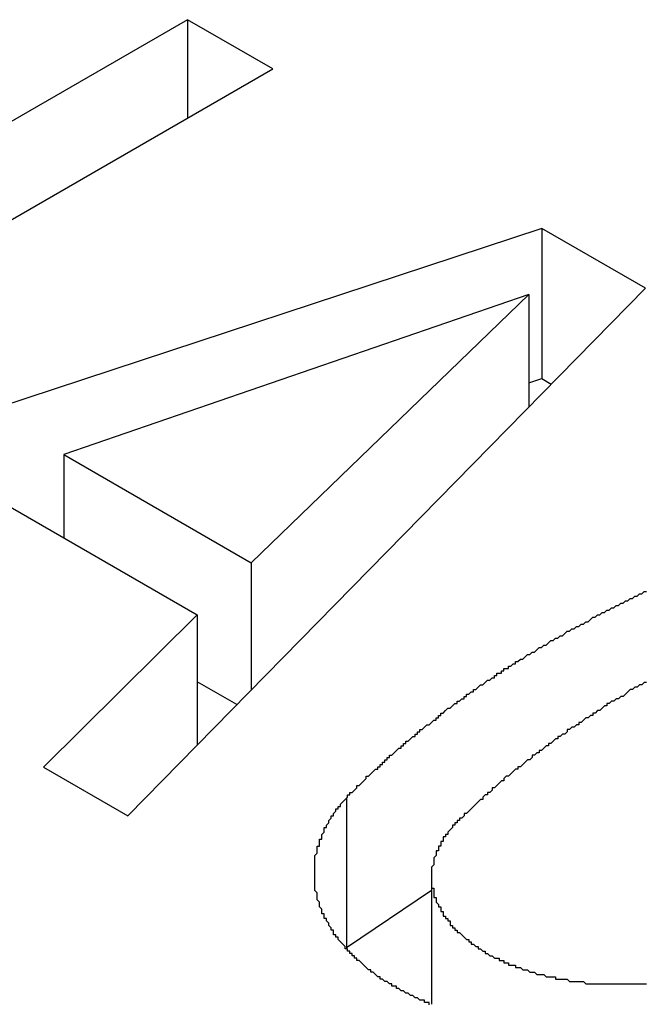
# Model space of a CAD drawing. Extents: x 9.3 to 31.1, y 5.1 to 19.6.
# Tile 121 of 132: x 29.2789 to 29.3057, y 18.9354 to 18.9776. Entities that reach past the tile are written whole.
import ezdxf

# ---------------------------------------------------------------- set-up
doc = ezdxf.new("R2010")
doc.units = 0
doc.layers.get('0').update_dxf_attribs({"linetype": 'CONTINUOUS'})

msp = doc.modelspace()

# ---------------------------------------------------------------- linework, layer by layer
at = {"color": 7, "linetype": 'CONTINUOUS'}
for p, q in [((29.286048, 18.977586), (29.255244, 18.959803)), ((29.289702, 18.975477), (29.286048, 18.977586)), ((29.286048, 18.977586), (29.286048, 18.973368)), ((29.258898, 18.957694), (29.289702, 18.975477)), ((29.301227, 18.968645), (29.262191, 18.955793)), ((29.305652, 18.966091), (29.301227, 18.968645)), ((29.301227, 18.968645), (29.301227, 18.962216)), ((29.300663, 18.965824), (29.280759, 18.958968)), ((29.283493, 18.943496), (29.305652, 18.966091)), ((29.288786, 18.954334), (29.300663, 18.965824)), ((29.300663, 18.965824), (29.300663, 18.961003)), ((29.300663, 18.96203), (29.301227, 18.962216)), ((29.301227, 18.962216), (29.301626, 18.961985)), ((29.280759, 18.958968), (29.280759, 18.955405)), ((29.280759, 18.958968), (29.288786, 18.954334)), ((29.27685, 18.957662), (29.286472, 18.952107)), ((29.288786, 18.954334), (29.288786, 18.948893)), ((29.286472, 18.952107), (29.279891, 18.945575)), ((29.286472, 18.952107), (29.286472, 18.946534)), ((29.288167, 18.948262), (29.286472, 18.94924)), ((29.279891, 18.945575), (29.283493, 18.943496)), ((29.292861, 18.944278), (29.292861, 18.937849)), ((29.296503, 18.940899), (29.296503, 18.935439)), ((29.296503, 18.940302), (29.292861, 18.937849))]:
    msp.add_line(p, q, dxfattribs=at)
at = {"color": 7}
for points in [[(29.2929, 18.9443, 0), (29.2929, 18.9443, 0), (29.2929, 18.9444, 0), (29.293, 18.9444, 0), (29.293, 18.9445, 0), (29.2931, 18.9445, 0), (29.2931, 18.9445, 0), (29.2932, 18.9446, 0), (29.2932, 18.9446, 0), (29.2933, 18.9447, 0), (29.2933, 18.9447, 0), (29.2933, 18.9448, 0), (29.2934, 18.9448, 0), (29.2934, 18.9448, 0), (29.2935, 18.9449, 0), (29.2935, 18.9449, 0), (29.2936, 18.945, 0), (29.2936, 18.945, 0), (29.2937, 18.9451, 0), (29.2937, 18.9451, 0), (29.2937, 18.9452, 0), (29.2938, 18.9452, 0), (29.2938, 18.9452, 0), (29.2939, 18.9453, 0), (29.2939, 18.9453, 0), (29.294, 18.9454, 0), (29.294, 18.9454, 0), (29.2941, 18.9455, 0), (29.2941, 18.9455, 0), (29.2942, 18.9455, 0), (29.2942, 18.9456, 0), (29.2943, 18.9456, 0), (29.2943, 18.9457, 0), (29.2944, 18.9457, 0), (29.2944, 18.9458, 0), (29.2944, 18.9458, 0), (29.2945, 18.9458, 0), (29.2945, 18.9459, 0), (29.2946, 18.9459, 0), (29.2946, 18.946, 0), (29.2947, 18.946, 0), (29.2947, 18.9461, 0), (29.2948, 18.9461, 0), (29.2948, 18.9461, 0), (29.2949, 18.9462, 0), (29.2949, 18.9462, 0), (29.295, 18.9463, 0), (29.295, 18.9463, 0), (29.2951, 18.9464, 0), (29.2951, 18.9464, 0), (29.2952, 18.9464, 0), (29.2952, 18.9465, 0), (29.2953, 18.9465, 0), (29.2953, 18.9466, 0), (29.2954, 18.9466, 0), (29.2954, 18.9467, 0), (29.2955, 18.9467, 0), (29.2955, 18.9467, 0), (29.2956, 18.9468, 0), (29.2956, 18.9468, 0), (29.2957, 18.9469, 0), (29.2957, 18.9469, 0), (29.2958, 18.9469, 0), (29.2958, 18.947, 0), (29.2959, 18.947, 0), (29.2959, 18.9471, 0), (29.296, 18.9471, 0), (29.296, 18.9472, 0), (29.2961, 18.9472, 0), (29.2961, 18.9472, 0), (29.2962, 18.9473, 0), (29.2962, 18.9473, 0), (29.2963, 18.9474, 0), (29.2963, 18.9474, 0), (29.2964, 18.9474, 0), (29.2965, 18.9475, 0), (29.2965, 18.9475, 0), (29.2966, 18.9476, 0), (29.2966, 18.9476, 0), (29.2967, 18.9476, 0), (29.2967, 18.9477, 0), (29.2968, 18.9477, 0), (29.2968, 18.9478, 0), (29.2969, 18.9478, 0), (29.2969, 18.9479, 0), (29.297, 18.9479, 0), (29.297, 18.9479, 0), (29.2971, 18.948, 0), (29.2971, 18.948, 0), (29.2972, 18.9481, 0), (29.2973, 18.9481, 0), (29.2973, 18.9481, 0), (29.2974, 18.9482, 0), (29.2974, 18.9482, 0), (29.2975, 18.9483, 0), (29.2975, 18.9483, 0), (29.2976, 18.9483, 0), (29.2976, 18.9484, 0), (29.2977, 18.9484, 0), (29.2978, 18.9485, 0), (29.2978, 18.9485, 0), (29.2979, 18.9485, 0), (29.2979, 18.9486, 0), (29.298, 18.9486, 0), (29.298, 18.9487, 0), (29.2981, 18.9487, 0), (29.2981, 18.9487, 0), (29.2982, 18.9488, 0), (29.2983, 18.9488, 0), (29.2983, 18.9489, 0), (29.2984, 18.9489, 0), (29.2984, 18.9489, 0), (29.2985, 18.949, 0), (29.2985, 18.949, 0), (29.2986, 18.9491, 0), (29.2987, 18.9491, 0), (29.2987, 18.9491, 0), (29.2988, 18.9492, 0), (29.2988, 18.9492, 0), (29.2989, 18.9493, 0), (29.2989, 18.9493, 0), (29.299, 18.9493, 0), (29.2991, 18.9494, 0), (29.2991, 18.9494, 0), (29.2992, 18.9494, 0), (29.2992, 18.9495, 0), (29.2993, 18.9495, 0), (29.2993, 18.9496, 0), (29.2994, 18.9496, 0), (29.2995, 18.9496, 0), (29.2995, 18.9497, 0), (29.2996, 18.9497, 0), (29.2996, 18.9498, 0), (29.2997, 18.9498, 0), (29.2998, 18.9498, 0), (29.2998, 18.9499, 0), (29.2999, 18.9499, 0), (29.2999, 18.9499, 0), (29.3, 18.95, 0), (29.3001, 18.95, 0), (29.3001, 18.9501, 0), (29.3002, 18.9501, 0), (29.3002, 18.9501, 0), (29.3003, 18.9502, 0), (29.3004, 18.9502, 0), (29.3004, 18.9502, 0), (29.3005, 18.9503, 0), (29.3005, 18.9503, 0), (29.3006, 18.9504, 0), (29.3007, 18.9504, 0), (29.3007, 18.9504, 0), (29.3008, 18.9505, 0), (29.3008, 18.9505, 0), (29.3009, 18.9505, 0), (29.301, 18.9506, 0), (29.301, 18.9506, 0), (29.3011, 18.9507, 0), (29.3012, 18.9507, 0), (29.3012, 18.9507, 0), (29.3013, 18.9508, 0), (29.3013, 18.9508, 0), (29.3014, 18.9508, 0), (29.3015, 18.9509, 0), (29.3015, 18.9509, 0), (29.3016, 18.951, 0), (29.3017, 18.951, 0), (29.3017, 18.951, 0), (29.3018, 18.9511, 0), (29.3018, 18.9511, 0), (29.3019, 18.9511, 0), (29.302, 18.9512, 0), (29.302, 18.9512, 0), (29.3021, 18.9512, 0), (29.3022, 18.9513, 0), (29.3022, 18.9513, 0), (29.3023, 18.9514, 0), (29.3024, 18.9514, 0), (29.3024, 18.9514, 0), (29.3025, 18.9515, 0), (29.3025, 18.9515, 0), (29.3026, 18.9515, 0), (29.3027, 18.9516, 0), (29.3027, 18.9516, 0), (29.3028, 18.9516, 0), (29.3029, 18.9517, 0), (29.3029, 18.9517, 0), (29.303, 18.9517, 0), (29.3031, 18.9518, 0), (29.3031, 18.9518, 0), (29.3032, 18.9518, 0), (29.3033, 18.9519, 0), (29.3033, 18.9519, 0), (29.3034, 18.952, 0), (29.3035, 18.952, 0), (29.3035, 18.952, 0), (29.3036, 18.9521, 0), (29.3036, 18.9521, 0), (29.3037, 18.9521, 0), (29.3038, 18.9522, 0), (29.3038, 18.9522, 0), (29.3039, 18.9522, 0), (29.304, 18.9523, 0), (29.304, 18.9523, 0), (29.3041, 18.9523, 0), (29.3042, 18.9524, 0), (29.3042, 18.9524, 0), (29.3043, 18.9524, 0), (29.3044, 18.9525, 0), (29.3044, 18.9525, 0), (29.3045, 18.9525, 0), (29.3046, 18.9526, 0), (29.3046, 18.9526, 0), (29.3047, 18.9526, 0), (29.3048, 18.9527, 0), (29.3048, 18.9527, 0), (29.3049, 18.9527, 0), (29.305, 18.9528, 0), (29.305, 18.9528, 0), (29.3051, 18.9528, 0), (29.3052, 18.9529, 0), (29.3053, 18.9529, 0), (29.3053, 18.9529, 0), (29.3054, 18.953, 0), (29.3055, 18.953, 0), (29.3055, 18.953, 0), (29.3056, 18.9531, 0), (29.3057, 18.9531, 0)], [(29.3057, 18.9492, 0), (29.3056, 18.9492, 0), (29.3055, 18.9491, 0), (29.3054, 18.9491, 0), (29.3053, 18.949, 0), (29.3052, 18.949, 0), (29.3051, 18.9489, 0), (29.305, 18.9489, 0), (29.3049, 18.9488, 0), (29.3048, 18.9487, 0), (29.3048, 18.9487, 0), (29.3047, 18.9486, 0), (29.3046, 18.9486, 0), (29.3045, 18.9485, 0), (29.3044, 18.9485, 0), (29.3043, 18.9484, 0), (29.3042, 18.9484, 0), (29.3041, 18.9483, 0), (29.304, 18.9483, 0), (29.304, 18.9482, 0), (29.3039, 18.9482, 0), (29.3038, 18.9481, 0), (29.3037, 18.948, 0), (29.3036, 18.948, 0), (29.3035, 18.9479, 0), (29.3034, 18.9479, 0), (29.3034, 18.9478, 0), (29.3033, 18.9478, 0), (29.3032, 18.9477, 0), (29.3031, 18.9477, 0), (29.303, 18.9476, 0), (29.3029, 18.9475, 0), (29.3028, 18.9475, 0), (29.3028, 18.9474, 0), (29.3027, 18.9474, 0), (29.3026, 18.9473, 0), (29.3025, 18.9473, 0), (29.3024, 18.9472, 0), (29.3023, 18.9472, 0), (29.3023, 18.9471, 0), (29.3022, 18.947, 0), (29.3021, 18.947, 0), (29.302, 18.9469, 0), (29.3019, 18.9469, 0), (29.3019, 18.9468, 0), (29.3018, 18.9468, 0), (29.3017, 18.9467, 0), (29.3016, 18.9466, 0), (29.3015, 18.9466, 0), (29.3015, 18.9465, 0), (29.3014, 18.9465, 0), (29.3013, 18.9464, 0), (29.3012, 18.9463, 0), (29.3011, 18.9463, 0), (29.3011, 18.9462, 0), (29.301, 18.9462, 0), (29.3009, 18.9461, 0), (29.3008, 18.9461, 0), (29.3008, 18.946, 0), (29.3007, 18.9459, 0), (29.3006, 18.9459, 0), (29.3005, 18.9458, 0), (29.3005, 18.9458, 0), (29.3004, 18.9457, 0), (29.3003, 18.9456, 0), (29.3002, 18.9456, 0), (29.3002, 18.9455, 0), (29.3001, 18.9455, 0), (29.3, 18.9454, 0), (29.2999, 18.9453, 0), (29.2999, 18.9453, 0), (29.2998, 18.9452, 0), (29.2997, 18.9452, 0), (29.2996, 18.9451, 0), (29.2996, 18.945, 0), (29.2995, 18.945, 0), (29.2994, 18.9449, 0), (29.2994, 18.9449, 0), (29.2993, 18.9448, 0), (29.2992, 18.9447, 0), (29.2991, 18.9447, 0), (29.2991, 18.9446, 0), (29.299, 18.9445, 0), (29.2989, 18.9445, 0), (29.2989, 18.9444, 0), (29.2988, 18.9444, 0), (29.2987, 18.9443, 0), (29.2987, 18.9442, 0), (29.2986, 18.9442, 0), (29.2985, 18.9441, 0), (29.2985, 18.9441, 0), (29.2984, 18.944, 0), (29.2983, 18.9439, 0), (29.2983, 18.9439, 0), (29.2982, 18.9438, 0), (29.2981, 18.9437, 0), (29.2981, 18.9437, 0), (29.298, 18.9436, 0), (29.2979, 18.9436, 0), (29.2979, 18.9435, 0), (29.2978, 18.9434, 0), (29.2977, 18.9434, 0), (29.2977, 18.9433, 0)], [(29.2964, 18.9354, 0), (29.2964, 18.9355, 0), (29.2963, 18.9355, 0), (29.2962, 18.9355, 0), (29.2962, 18.9356, 0), (29.2961, 18.9356, 0), (29.296, 18.9356, 0), (29.296, 18.9356, 0), (29.2959, 18.9357, 0), (29.2958, 18.9357, 0), (29.2958, 18.9357, 0), (29.2957, 18.9358, 0), (29.2956, 18.9358, 0), (29.2956, 18.9358, 0), (29.2955, 18.9359, 0), (29.2954, 18.9359, 0), (29.2954, 18.9359, 0), (29.2953, 18.936, 0), (29.2953, 18.936, 0), (29.2952, 18.936, 0), (29.2951, 18.9361, 0), (29.2951, 18.9361, 0), (29.295, 18.9361, 0), (29.295, 18.9362, 0), (29.2949, 18.9362, 0), (29.2948, 18.9362, 0), (29.2948, 18.9363, 0), (29.2947, 18.9363, 0), (29.2947, 18.9363, 0), (29.2946, 18.9364, 0), (29.2946, 18.9364, 0), (29.2945, 18.9364, 0), (29.2944, 18.9365, 0), (29.2944, 18.9365, 0), (29.2943, 18.9365, 0), (29.2943, 18.9366, 0), (29.2942, 18.9366, 0), (29.2942, 18.9366, 0), (29.2941, 18.9367, 0), (29.2941, 18.9367, 0), (29.294, 18.9368, 0), (29.294, 18.9368, 0), (29.2939, 18.9368, 0), (29.2939, 18.9369, 0), (29.2938, 18.9369, 0), (29.2938, 18.9369, 0), (29.2937, 18.937, 0), (29.2937, 18.937, 0), (29.2936, 18.9371, 0), (29.2936, 18.9371, 0), (29.2936, 18.9371, 0), (29.2935, 18.9372, 0), (29.2935, 18.9372, 0), (29.2934, 18.9373, 0), (29.2934, 18.9373, 0), (29.2933, 18.9373, 0), (29.2933, 18.9374, 0), (29.2932, 18.9374, 0), (29.2932, 18.9375, 0), (29.2932, 18.9375, 0), (29.2931, 18.9375, 0), (29.2931, 18.9376, 0), (29.293, 18.9376, 0), (29.293, 18.9377, 0), (29.293, 18.9377, 0), (29.2929, 18.9377, 0), (29.2929, 18.9378, 0), (29.2928, 18.9378, 0), (29.2928, 18.9379, 0), (29.2928, 18.9379, 0), (29.2927, 18.938, 0), (29.2927, 18.938, 0), (29.2927, 18.938, 0), (29.2926, 18.9381, 0), (29.2926, 18.9381, 0), (29.2925, 18.9382, 0), (29.2925, 18.9382, 0), (29.2925, 18.9383, 0), (29.2924, 18.9383, 0), (29.2924, 18.9384, 0), (29.2924, 18.9384, 0), (29.2923, 18.9384, 0), (29.2923, 18.9385, 0), (29.2923, 18.9385, 0), (29.2923, 18.9386, 0), (29.2922, 18.9386, 0), (29.2922, 18.9387, 0), (29.2922, 18.9387, 0), (29.2921, 18.9388, 0), (29.2921, 18.9388, 0), (29.2921, 18.9389, 0), (29.2921, 18.9389, 0), (29.292, 18.939, 0), (29.292, 18.939, 0), (29.292, 18.939, 0), (29.292, 18.9391, 0), (29.2919, 18.9391, 0), (29.2919, 18.9392, 0), (29.2919, 18.9392, 0), (29.2919, 18.9393, 0), (29.2918, 18.9393, 0), (29.2918, 18.9394, 0), (29.2918, 18.9394, 0), (29.2918, 18.9395, 0), (29.2918, 18.9395, 0), (29.2917, 18.9396, 0), (29.2917, 18.9396, 0), (29.2917, 18.9397, 0), (29.2917, 18.9397, 0), (29.2917, 18.9398, 0), (29.2917, 18.9398, 0), (29.2916, 18.9399, 0), (29.2916, 18.9399, 0), (29.2916, 18.94, 0), (29.2916, 18.94, 0), (29.2916, 18.9401, 0), (29.2916, 18.9401, 0), (29.2916, 18.9402, 0), (29.2916, 18.9402, 0), (29.2915, 18.9403, 0), (29.2915, 18.9403, 0), (29.2915, 18.9404, 0), (29.2915, 18.9404, 0), (29.2915, 18.9405, 0), (29.2915, 18.9405, 0), (29.2915, 18.9406, 0), (29.2915, 18.9406, 0), (29.2915, 18.9407, 0), (29.2915, 18.9407, 0), (29.2915, 18.9408, 0), (29.2915, 18.9408, 0), (29.2915, 18.9409, 0), (29.2915, 18.9409, 0), (29.2915, 18.941, 0), (29.2915, 18.941, 0), (29.2915, 18.9411, 0), (29.2915, 18.9411, 0), (29.2915, 18.9412, 0), (29.2915, 18.9412, 0), (29.2915, 18.9413, 0), (29.2915, 18.9413, 0), (29.2915, 18.9414, 0), (29.2915, 18.9414, 0), (29.2915, 18.9415, 0), (29.2915, 18.9415, 0), (29.2915, 18.9416, 0), (29.2915, 18.9416, 0), (29.2915, 18.9417, 0), (29.2915, 18.9417, 0), (29.2915, 18.9418, 0), (29.2915, 18.9418, 0), (29.2916, 18.9419, 0), (29.2916, 18.9419, 0), (29.2916, 18.942, 0), (29.2916, 18.942, 0), (29.2916, 18.942, 0), (29.2916, 18.9421, 0), (29.2916, 18.9421, 0), (29.2916, 18.9422, 0), (29.2917, 18.9422, 0), (29.2917, 18.9423, 0), (29.2917, 18.9423, 0), (29.2917, 18.9424, 0), (29.2917, 18.9424, 0), (29.2917, 18.9425, 0), (29.2918, 18.9425, 0), (29.2918, 18.9426, 0), (29.2918, 18.9426, 0), (29.2918, 18.9427, 0), (29.2918, 18.9427, 0), (29.2919, 18.9428, 0), (29.2919, 18.9428, 0), (29.2919, 18.9429, 0), (29.2919, 18.9429, 0), (29.2919, 18.943, 0), (29.292, 18.943, 0), (29.292, 18.9431, 0), (29.292, 18.9431, 0), (29.292, 18.9431, 0), (29.2921, 18.9432, 0), (29.2921, 18.9432, 0), (29.2921, 18.9433, 0), (29.2921, 18.9433, 0), (29.2922, 18.9434, 0), (29.2922, 18.9434, 0), (29.2922, 18.9435, 0), (29.2923, 18.9435, 0), (29.2923, 18.9436, 0), (29.2923, 18.9436, 0), (29.2923, 18.9436, 0), (29.2924, 18.9437, 0), (29.2924, 18.9437, 0), (29.2924, 18.9438, 0), (29.2925, 18.9438, 0), (29.2925, 18.9439, 0), (29.2925, 18.9439, 0), (29.2926, 18.9439, 0), (29.2926, 18.944, 0), (29.2926, 18.944, 0), (29.2927, 18.9441, 0), (29.2927, 18.9441, 0), (29.2928, 18.9442, 0), (29.2928, 18.9442, 0), (29.2928, 18.9442, 0), (29.2929, 18.9443, 0)], [(29.2977, 18.9433, 0), (29.2976, 18.9433, 0), (29.2976, 18.9432, 0), (29.2976, 18.9432, 0), (29.2975, 18.9432, 0), (29.2975, 18.9431, 0), (29.2975, 18.9431, 0), (29.2974, 18.9431, 0), (29.2974, 18.943, 0), (29.2974, 18.943, 0), (29.2974, 18.943, 0), (29.2973, 18.9429, 0), (29.2973, 18.9429, 0), (29.2973, 18.9429, 0), (29.2972, 18.9428, 0), (29.2972, 18.9428, 0), (29.2972, 18.9428, 0), (29.2972, 18.9427, 0), (29.2971, 18.9427, 0), (29.2971, 18.9427, 0), (29.2971, 18.9426, 0), (29.2971, 18.9426, 0), (29.297, 18.9426, 0), (29.297, 18.9425, 0), (29.297, 18.9425, 0), (29.297, 18.9424, 0), (29.297, 18.9424, 0), (29.2969, 18.9424, 0), (29.2969, 18.9423, 0), (29.2969, 18.9423, 0), (29.2969, 18.9423, 0), (29.2969, 18.9422, 0), (29.2968, 18.9422, 0), (29.2968, 18.9422, 0), (29.2968, 18.9421, 0), (29.2968, 18.9421, 0), (29.2968, 18.942, 0), (29.2967, 18.942, 0), (29.2967, 18.942, 0), (29.2967, 18.9419, 0), (29.2967, 18.9419, 0), (29.2967, 18.9418, 0), (29.2967, 18.9418, 0), (29.2967, 18.9418, 0), (29.2966, 18.9417, 0), (29.2966, 18.9417, 0), (29.2966, 18.9416, 0), (29.2966, 18.9416, 0), (29.2966, 18.9416, 0), (29.2966, 18.9415, 0), (29.2966, 18.9415, 0), (29.2966, 18.9414, 0), (29.2966, 18.9414, 0), (29.2966, 18.9414, 0), (29.2965, 18.9413, 0), (29.2965, 18.9413, 0), (29.2965, 18.9412, 0), (29.2965, 18.9412, 0), (29.2965, 18.9412, 0), (29.2965, 18.9411, 0), (29.2965, 18.9411, 0), (29.2965, 18.941, 0), (29.2965, 18.941, 0), (29.2965, 18.941, 0), (29.2965, 18.9409, 0), (29.2965, 18.9409, 0), (29.2965, 18.9408, 0), (29.2965, 18.9408, 0), (29.2965, 18.9408, 0), (29.2965, 18.9407, 0), (29.2965, 18.9407, 0), (29.2965, 18.9406, 0), (29.2965, 18.9406, 0), (29.2965, 18.9406, 0), (29.2965, 18.9405, 0), (29.2965, 18.9405, 0), (29.2965, 18.9404, 0), (29.2966, 18.9404, 0), (29.2966, 18.9404, 0), (29.2966, 18.9403, 0), (29.2966, 18.9403, 0), (29.2966, 18.9402, 0), (29.2966, 18.9402, 0), (29.2966, 18.9401, 0), (29.2966, 18.9401, 0), (29.2966, 18.9401, 0), (29.2966, 18.94, 0), (29.2967, 18.94, 0), (29.2967, 18.9399, 0), (29.2967, 18.9399, 0), (29.2967, 18.9399, 0), (29.2967, 18.9398, 0), (29.2967, 18.9398, 0), (29.2968, 18.9397, 0), (29.2968, 18.9397, 0), (29.2968, 18.9397, 0), (29.2968, 18.9396, 0), (29.2968, 18.9396, 0), (29.2969, 18.9396, 0), (29.2969, 18.9395, 0), (29.2969, 18.9395, 0), (29.2969, 18.9394, 0), (29.2969, 18.9394, 0), (29.297, 18.9394, 0), (29.297, 18.9393, 0), (29.297, 18.9393, 0), (29.297, 18.9392, 0), (29.2971, 18.9392, 0), (29.2971, 18.9392, 0), (29.2971, 18.9391, 0), (29.2971, 18.9391, 0), (29.2972, 18.9391, 0), (29.2972, 18.939, 0), (29.2972, 18.939, 0), (29.2973, 18.939, 0), (29.2973, 18.9389, 0), (29.2973, 18.9389, 0), (29.2973, 18.9388, 0), (29.2974, 18.9388, 0), (29.2974, 18.9388, 0), (29.2974, 18.9387, 0), (29.2975, 18.9387, 0), (29.2975, 18.9387, 0), (29.2975, 18.9386, 0), (29.2976, 18.9386, 0), (29.2976, 18.9386, 0), (29.2976, 18.9385, 0), (29.2977, 18.9385, 0), (29.2977, 18.9385, 0), (29.2978, 18.9384, 0), (29.2978, 18.9384, 0), (29.2978, 18.9384, 0), (29.2979, 18.9383, 0), (29.2979, 18.9383, 0), (29.2979, 18.9383, 0), (29.298, 18.9382, 0), (29.298, 18.9382, 0), (29.2981, 18.9382, 0), (29.2981, 18.9381, 0), (29.2981, 18.9381, 0), (29.2982, 18.9381, 0), (29.2982, 18.938, 0), (29.2983, 18.938, 0), (29.2983, 18.938, 0), (29.2983, 18.938, 0), (29.2984, 18.9379, 0), (29.2984, 18.9379, 0), (29.2985, 18.9379, 0), (29.2985, 18.9378, 0), (29.2985, 18.9378, 0), (29.2986, 18.9378, 0), (29.2986, 18.9378, 0), (29.2987, 18.9377, 0), (29.2987, 18.9377, 0), (29.2988, 18.9377, 0), (29.2988, 18.9376, 0), (29.2989, 18.9376, 0), (29.2989, 18.9376, 0), (29.2989, 18.9376, 0), (29.299, 18.9375, 0), (29.299, 18.9375, 0), (29.2991, 18.9375, 0), (29.2991, 18.9375, 0), (29.2992, 18.9374, 0), (29.2992, 18.9374, 0), (29.2993, 18.9374, 0), (29.2993, 18.9374, 0), (29.2994, 18.9374, 0), (29.2994, 18.9373, 0), (29.2995, 18.9373, 0), (29.2995, 18.9373, 0), (29.2996, 18.9373, 0), (29.2996, 18.9372, 0), (29.2997, 18.9372, 0), (29.2997, 18.9372, 0), (29.2998, 18.9372, 0), (29.2998, 18.9371, 0), (29.2999, 18.9371, 0), (29.3, 18.9371, 0), (29.3, 18.9371, 0), (29.3001, 18.9371, 0), (29.3001, 18.937, 0), (29.3002, 18.937, 0), (29.3002, 18.937, 0), (29.3003, 18.937, 0), (29.3003, 18.937, 0), (29.3004, 18.9369, 0), (29.3005, 18.9369, 0), (29.3005, 18.9369, 0), (29.3006, 18.9369, 0), (29.3006, 18.9369, 0), (29.3007, 18.9368, 0), (29.3008, 18.9368, 0), (29.3008, 18.9368, 0), (29.3009, 18.9368, 0), (29.3009, 18.9368, 0), (29.301, 18.9367, 0), (29.3011, 18.9367, 0), (29.3011, 18.9367, 0), (29.3012, 18.9367, 0), (29.3012, 18.9367, 0), (29.3013, 18.9367, 0), (29.3014, 18.9366, 0), (29.3014, 18.9366, 0), (29.3015, 18.9366, 0), (29.3016, 18.9366, 0), (29.3016, 18.9366, 0), (29.3017, 18.9366, 0), (29.3018, 18.9366, 0), (29.3018, 18.9365, 0), (29.3019, 18.9365, 0), (29.302, 18.9365, 0), (29.302, 18.9365, 0), (29.3021, 18.9365, 0), (29.3022, 18.9365, 0), (29.3022, 18.9365, 0), (29.3023, 18.9365, 0), (29.3024, 18.9364, 0), (29.3024, 18.9364, 0), (29.3025, 18.9364, 0), (29.3026, 18.9364, 0), (29.3026, 18.9364, 0), (29.3027, 18.9364, 0), (29.3028, 18.9364, 0), (29.3028, 18.9364, 0), (29.3029, 18.9364, 0), (29.303, 18.9364, 0), (29.303, 18.9364, 0), (29.3031, 18.9363, 0), (29.3032, 18.9363, 0), (29.3033, 18.9363, 0), (29.3033, 18.9363, 0), (29.3034, 18.9363, 0), (29.3035, 18.9363, 0), (29.3035, 18.9363, 0), (29.3036, 18.9363, 0), (29.3037, 18.9363, 0), (29.3037, 18.9363, 0), (29.3038, 18.9363, 0), (29.3039, 18.9363, 0), (29.304, 18.9363, 0), (29.304, 18.9363, 0), (29.3041, 18.9363, 0), (29.3042, 18.9363, 0), (29.3042, 18.9363, 0), (29.3043, 18.9363, 0), (29.3044, 18.9363, 0), (29.3045, 18.9363, 0), (29.3045, 18.9363, 0), (29.3046, 18.9363, 0), (29.3047, 18.9363, 0), (29.3047, 18.9363, 0), (29.3048, 18.9363, 0), (29.3049, 18.9363, 0), (29.3049, 18.9363, 0), (29.305, 18.9363, 0), (29.3051, 18.9363, 0), (29.3052, 18.9363, 0), (29.3052, 18.9363, 0), (29.3053, 18.9363, 0), (29.3054, 18.9363, 0), (29.3054, 18.9363, 0), (29.3055, 18.9363, 0), (29.3056, 18.9363, 0), (29.3056, 18.9363, 0), (29.3057, 18.9363, 0)]]:
    msp.add_polyline3d(points, dxfattribs=at)

doc.saveas('drawing.dxf')
